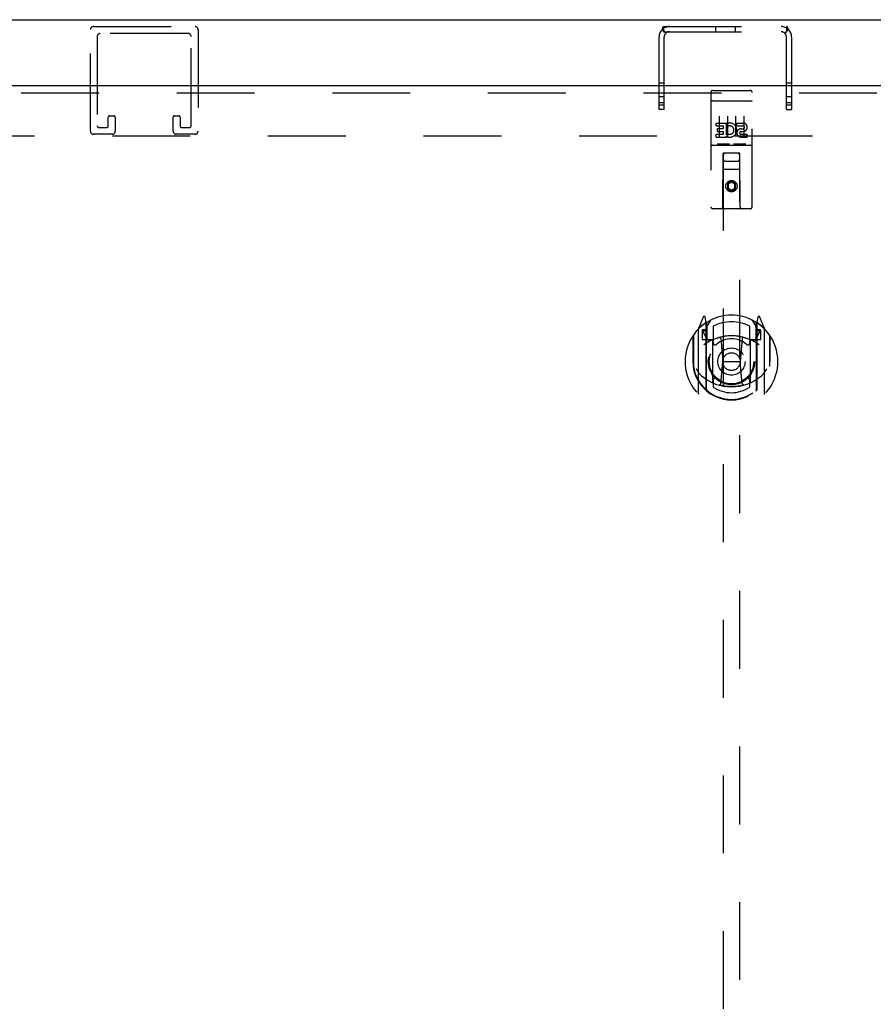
# Model space of a CAD drawing. Header units: inches. Extents: x 0 to 213, y 0 to 138.
# Tile 26 of 50: x 81 to 94, y 67 to 82. Entities that reach past the tile are written whole.
import ezdxf

# ---------------------------------------------------------------- set-up
doc = ezdxf.new("R2010")
doc.units = ezdxf.units.IN
doc.header["$LTSCALE"] = 11.736377
doc.header["$MEASUREMENT"] = 0
doc.linetypes.add('HIDDEN', pattern=[0.2, 0.1, -0.1])
doc.layers.get('0').update_dxf_attribs({"linetype": 'CONTINUOUS'})
doc.layers.add('DEFAULT_2', color=8, linetype='HIDDEN')
doc.layers.add('MASTER_DOOR_ASSEMBLY', color=7, linetype='CONTINUOUS')

msp = doc.modelspace()

# ---------------------------------------------------------------- linework, layer by layer
at = {"color": 3, "linetype": 'Continuous'}
msp.add_line((54.703, 81.898), (101.843, 81.898), dxfattribs=at)
at = {"layer": 'DEFAULT_2', "color": 8, "linetype": 'HIDDEN'}
for p, q in [((81.889, 80.215), (81.889, 81.748)), ((81.935, 81.794), (83.468, 81.794)), ((83.364, 81.69), (82.039, 81.69)), ((83.514, 81.748), (83.514, 80.215)), ((90.514, 81.748), (90.569, 81.693)), ((90.538, 81.716), (90.538, 81.794)), ((90.538, 81.794), (92.397, 81.794)), ((90.538, 81.716), (92.397, 81.716)), ((90.563, 81.698), (90.563, 81.698)), ((91.32, 81.794), (91.32, 81.716)), ((91.616, 81.794), (91.616, 81.716)), ((92.421, 81.748), (92.366, 81.693)), ((92.397, 81.716), (92.397, 81.794)), ((81.993, 81.644), (81.993, 80.296)), ((83.41, 80.296), (83.41, 81.644)), ((90.468, 80.544), (90.468, 81.636)), ((90.546, 80.544), (90.546, 81.636)), ((92.39, 80.544), (92.39, 81.636)), ((92.468, 81.636), (92.468, 80.544)), ((90.546, 80.942), (90.468, 80.942)), ((92.468, 80.942), (92.39, 80.942)), ((90.546, 80.732), (90.468, 80.732)), ((90.546, 80.646), (90.468, 80.646)), ((92.468, 80.732), (92.39, 80.732)), ((92.468, 80.646), (92.39, 80.646)), ((90.546, 80.607), (90.468, 80.607)), ((90.546, 80.544), (90.468, 80.544)), ((92.468, 80.607), (92.39, 80.607)), ((92.39, 80.544), (92.468, 80.544)), ((82.16, 80.296), (82.16, 80.427)), ((82.183, 80.45), (82.241, 80.45)), ((82.264, 80.427), (82.264, 80.215)), ((83.139, 80.215), (83.139, 80.427)), ((83.162, 80.45), (83.22, 80.45)), ((83.243, 80.427), (83.243, 80.296)), ((82.016, 80.273), (82.137, 80.273)), ((83.266, 80.273), (83.387, 80.273)), ((56.401, 80.148), (100.145, 80.148)), ((82.218, 80.169), (81.935, 80.169)), ((83.468, 80.169), (83.185, 80.169))]:
    msp.add_line(p, q, dxfattribs=at)
for points in [[(90.514, 81.748), (90.517, 81.751), (90.519, 81.755), (90.521, 81.759), (90.523, 81.764), (90.524, 81.769)], [(90.524, 81.769), (90.527, 81.778), (90.528, 81.782), (90.529, 81.785), (90.531, 81.788), (90.532, 81.791), (90.534, 81.793), (90.536, 81.794), (90.538, 81.794)], [(90.538, 81.756), (90.538, 81.756), (90.538, 81.757), (90.538, 81.757), (90.538, 81.757), (90.538, 81.756), (90.538, 81.756), (90.538, 81.755), (90.538, 81.754)], [(90.563, 81.698), (90.563, 81.698), (90.563, 81.699), (90.562, 81.7), (90.562, 81.7), (90.561, 81.701), (90.561, 81.702), (90.56, 81.703), (90.559, 81.704), (90.559, 81.705), (90.558, 81.706), (90.558, 81.707), (90.557, 81.708), (90.556, 81.709), (90.556, 81.71), (90.555, 81.711), (90.554, 81.712), (90.554, 81.713), (90.553, 81.714), (90.553, 81.715), (90.552, 81.716), (90.551, 81.718), (90.551, 81.719), (90.55, 81.72), (90.55, 81.721), (90.549, 81.723), (90.548, 81.724), (90.548, 81.725), (90.547, 81.727), (90.546, 81.728), (90.546, 81.73), (90.545, 81.731), (90.545, 81.732), (90.544, 81.734), (90.544, 81.735), (90.543, 81.736), (90.543, 81.738), (90.543, 81.739), (90.542, 81.74), (90.542, 81.741), (90.541, 81.742), (90.541, 81.744), (90.541, 81.745), (90.54, 81.746), (90.54, 81.747), (90.54, 81.748), (90.539, 81.749), (90.539, 81.75), (90.539, 81.751), (90.539, 81.752), (90.539, 81.753), (90.538, 81.754), (90.538, 81.755), (90.538, 81.756), (90.538, 81.756)], [(90.569, 81.693), (90.569, 81.692), (90.568, 81.693), (90.567, 81.694), (90.566, 81.695), (90.564, 81.696), (90.562, 81.698), (90.56, 81.7), (90.558, 81.703), (90.556, 81.705), (90.554, 81.707), (90.551, 81.709), (90.548, 81.712), (90.545, 81.713), (90.543, 81.715), (90.54, 81.716), (90.538, 81.716)], [(90.561, 81.7), (90.562, 81.7), (90.562, 81.699), (90.563, 81.699), (90.563, 81.698), (90.563, 81.698)], [(92.366, 81.693), (92.367, 81.692), (92.368, 81.693), (92.369, 81.694), (92.37, 81.695), (92.371, 81.696), (92.375, 81.7)], [(92.397, 81.757), (92.397, 81.756), (92.397, 81.755), (92.397, 81.755), (92.397, 81.754), (92.397, 81.753), (92.397, 81.752), (92.396, 81.751), (92.396, 81.75), (92.396, 81.749), (92.396, 81.748), (92.395, 81.747), (92.395, 81.746), (92.395, 81.745), (92.395, 81.744), (92.394, 81.743), (92.394, 81.742), (92.394, 81.741), (92.393, 81.74), (92.393, 81.739), (92.393, 81.738), (92.392, 81.737), (92.392, 81.736), (92.391, 81.734), (92.391, 81.733), (92.391, 81.732), (92.39, 81.731), (92.39, 81.73), (92.389, 81.729), (92.389, 81.727), (92.388, 81.726), (92.388, 81.725), (92.387, 81.724), (92.386, 81.722), (92.386, 81.721), (92.385, 81.72), (92.384, 81.718), (92.384, 81.717), (92.383, 81.716), (92.382, 81.714), (92.382, 81.713), (92.381, 81.712), (92.38, 81.711), (92.38, 81.71), (92.379, 81.709), (92.379, 81.708), (92.378, 81.707), (92.377, 81.706), (92.377, 81.705), (92.376, 81.704), (92.376, 81.703), (92.375, 81.702), (92.374, 81.701), (92.374, 81.701), (92.373, 81.7), (92.373, 81.699), (92.372, 81.699), (92.372, 81.698)], [(92.372, 81.698), (92.372, 81.698), (92.372, 81.698), (92.372, 81.698), (92.372, 81.699), (92.373, 81.699), (92.373, 81.7), (92.374, 81.7)], [(92.375, 81.7), (92.377, 81.702), (92.379, 81.705), (92.382, 81.707), (92.385, 81.709), (92.387, 81.712), (92.39, 81.713), (92.393, 81.715), (92.395, 81.716), (92.397, 81.716)], [(92.421, 81.748), (92.419, 81.751), (92.417, 81.754), (92.415, 81.758), (92.414, 81.762), (92.412, 81.766), (92.411, 81.77), (92.41, 81.774), (92.409, 81.778), (92.408, 81.781), (92.407, 81.784), (92.405, 81.787), (92.404, 81.79), (92.403, 81.792), (92.401, 81.793), (92.399, 81.794), (92.397, 81.794)], [(92.398, 81.757), (92.398, 81.757), (92.397, 81.757)], [(92.397, 81.754), (92.397, 81.755), (92.397, 81.756), (92.397, 81.756), (92.397, 81.757), (92.398, 81.757)]]:
    msp.add_lwpolyline(points, dxfattribs=at)
for centre, radius, start, end in [((81.935, 81.748), 0.046, 90, 180), ((82.039, 81.644), 0.046, 90, 180), ((83.364, 81.644), 0.046, 0, 90), ((83.468, 81.748), 0.046, 0, 90), ((90.626, 81.636), 0.158, 90, 180), ((90.626, 81.636), 0.08, 90, 180), ((92.31, 81.636), 0.158, 0, 90), ((92.31, 81.636), 0.08, 0, 90), ((82.183, 80.427), 0.023, 90, 180), ((82.241, 80.427), 0.023, 0, 90), ((83.162, 80.427), 0.023, 90, 180), ((83.22, 80.427), 0.023, 0, 90), ((81.935, 80.215), 0.046, 180, 270), ((82.016, 80.296), 0.023, 180, 270), ((82.137, 80.296), 0.023, 270, 360), ((82.218, 80.215), 0.046, 270, 360), ((83.185, 80.215), 0.046, 180, 270), ((83.266, 80.296), 0.023, 180, 270), ((83.387, 80.296), 0.023, 270, 360), ((83.468, 80.215), 0.046, 270, 360)]:
    msp.add_arc(centre, radius, start, end, dxfattribs=at)
at = {"layer": 'MASTER_DOOR_ASSEMBLY', "color": 3, "linetype": 'Continuous'}
msp.add_line((94.332, 80.898), (55.026, 80.898), dxfattribs=at)
at = {"layer": 'MASTER_DOOR_ASSEMBLY', "color": 8, "linetype": 'HIDDEN'}
for p, q in [((55.026, 80.794), (94.332, 80.794)), ((91.249, 80.802), (91.249, 79.077)), ((91.279, 80.832), (91.844, 80.832)), ((91.874, 79.077), (91.874, 80.802)), ((91.266, 80.674), (91.265, 80.673)), ((91.265, 80.673), (91.265, 80.673)), ((91.267, 80.674), (91.266, 80.674)), ((91.268, 80.674), (91.267, 80.674)), ((91.268, 80.674), (91.268, 80.674)), ((91.269, 80.674), (91.268, 80.674)), ((91.27, 80.674), (91.269, 80.674)), ((91.271, 80.674), (91.27, 80.674)), ((91.272, 80.674), (91.271, 80.674)), ((91.272, 80.674), (91.272, 80.674)), ((91.273, 80.674), (91.272, 80.674)), ((91.274, 80.674), (91.273, 80.674)), ((91.275, 80.674), (91.274, 80.674)), ((91.276, 80.674), (91.275, 80.674)), ((91.277, 80.674), (91.276, 80.674)), ((91.277, 80.674), (91.277, 80.674)), ((91.278, 80.674), (91.277, 80.674)), ((91.278, 80.674), (91.844, 80.674)), ((91.844, 80.674), (91.845, 80.674)), ((91.845, 80.674), (91.845, 80.674)), ((91.845, 80.674), (91.846, 80.674)), ((91.846, 80.674), (91.847, 80.674)), ((91.847, 80.674), (91.848, 80.674)), ((91.848, 80.674), (91.849, 80.674)), ((91.849, 80.674), (91.85, 80.674)), ((91.85, 80.674), (91.85, 80.674)), ((91.85, 80.674), (91.851, 80.674)), ((91.851, 80.674), (91.852, 80.674)), ((91.852, 80.674), (91.853, 80.674)), ((91.853, 80.674), (91.854, 80.674)), ((91.854, 80.674), (91.854, 80.674)), ((91.854, 80.674), (91.855, 80.674)), ((91.855, 80.674), (91.856, 80.674)), ((91.856, 80.674), (91.857, 80.674)), ((91.374, 80.441), (91.374, 80.135)), ((91.499, 80.441), (91.499, 80.135)), ((91.624, 80.441), (91.624, 80.135)), ((91.749, 80.441), (91.749, 80.135)), ((91.329, 80.297), (91.329, 80.339)), ((91.329, 80.339), (91.486, 80.339)), ((91.329, 80.297), (91.443, 80.297)), ((91.351, 80.212), (91.351, 80.255)), ((91.351, 80.255), (91.443, 80.255)), ((91.351, 80.212), (91.443, 80.212)), ((91.443, 80.255), (91.443, 80.297)), ((91.443, 80.169), (91.443, 80.212)), ((91.486, 80.162), (91.486, 80.339)), ((91.51, 80.291), (91.493, 80.33)), ((91.642, 80.297), (91.642, 80.339)), ((91.642, 80.339), (91.734, 80.339)), ((91.642, 80.297), (91.734, 80.297)), ((91.702, 80.212), (91.748, 80.212)), ((91.706, 80.253), (91.734, 80.253)), ((91.329, 80.126), (91.329, 80.169)), ((91.329, 80.169), (91.443, 80.169)), ((91.329, 80.126), (91.486, 80.126)), ((91.486, 80.162), (91.499, 80.18)), ((91.486, 80.126), (91.486, 80.139)), ((91.489, 80.137), (91.486, 80.139)), ((91.706, 80.169), (91.798, 80.169)), ((91.706, 80.126), (91.798, 80.126)), ((91.798, 80.126), (91.798, 80.169)), ((91.279, 80.004), (91.844, 80.004)), ((91.522, 80.02), (91.35, 80.02)), ((91.772, 80.02), (91.6, 80.02)), ((91.431, 79.077), (91.435, 79.887)), ((91.436, 79.887), (91.435, 79.887)), ((91.436, 79.887), (91.436, 48.635)), ((91.686, 79.887), (91.436, 79.887)), ((91.476, 79.762), (91.646, 79.762)), ((91.686, 48.635), (91.686, 79.887)), ((91.688, 79.887), (91.686, 79.887)), ((91.691, 79.077), (91.688, 79.887)), ((91.689, 79.637), (91.434, 79.637)), ((91.561, 79.459), (91.499, 79.423)), ((91.561, 79.459), (91.561, 79.448)), ((91.624, 79.423), (91.561, 79.459)), ((91.499, 79.423), (91.499, 79.351)), ((91.499, 79.423), (91.509, 79.417)), ((91.499, 79.351), (91.509, 79.357)), ((91.499, 79.351), (91.561, 79.315)), ((91.561, 79.448), (91.509, 79.417)), ((91.509, 79.417), (91.509, 79.357)), ((91.509, 79.357), (91.561, 79.326)), ((91.614, 79.417), (91.561, 79.448)), ((91.561, 79.326), (91.614, 79.357)), ((91.561, 79.315), (91.624, 79.351)), ((91.561, 79.315), (91.561, 79.326)), ((91.624, 79.423), (91.614, 79.417)), ((91.614, 79.357), (91.614, 79.417)), ((91.624, 79.351), (91.614, 79.357)), ((91.624, 79.351), (91.624, 79.423)), ((91.844, 79.047), (91.279, 79.047)), ((91.136, 77.413), (91.066, 77.238)), ((91.179, 77.329), (91.165, 77.41)), ((91.958, 77.41), (91.944, 77.329)), ((92.057, 77.238), (91.987, 77.413)), ((91.158, 77.313), (91.157, 77.313)), ((91.157, 77.313), (91.157, 77.313)), ((91.157, 77.313), (91.157, 77.313)), ((91.179, 76.313), (91.179, 77.329)), ((91.186, 77.262), (91.256, 77.371)), ((91.186, 76.318), (91.186, 77.321)), ((91.189, 77.297), (91.189, 77.089)), ((91.286, 77.275), (91.286, 77.022)), ((91.836, 77.022), (91.836, 77.275)), ((91.866, 77.371), (91.936, 77.262)), ((91.934, 77.089), (91.934, 77.297)), ((91.936, 76.318), (91.936, 77.321)), ((91.944, 77.329), (91.944, 76.313)), ((91.965, 77.313), (91.961, 77.316)), ((90.979, 77.131), (90.979, 76.743)), ((90.986, 77.134), (90.986, 76.677)), ((91.061, 77.227), (91.061, 76.26)), ((91.119, 77.222), (91.119, 77.072)), ((91.179, 77.222), (91.119, 77.222)), ((91.127, 77.195), (91.156, 77.149)), ((91.186, 77.202), (91.131, 77.202)), ((91.398, 77.087), (91.429, 76.743)), ((91.724, 77.087), (91.694, 76.743)), ((91.991, 77.202), (91.936, 77.202)), ((92.004, 77.222), (91.944, 77.222)), ((91.966, 77.149), (91.995, 77.195)), ((92.004, 77.072), (92.004, 77.222)), ((92.061, 76.26), (92.061, 77.227)), ((92.136, 77.134), (92.136, 76.677)), ((92.144, 76.743), (92.144, 77.131)), ((91.119, 77.072), (91.179, 77.072)), ((91.279, 77.071), (91.206, 77.071)), ((91.209, 77.069), (91.275, 77.069)), ((91.279, 76.43), (91.279, 77.061)), ((91.916, 77.071), (91.844, 77.071)), ((91.844, 77.061), (91.844, 76.43)), ((91.848, 77.069), (91.914, 77.069)), ((91.944, 77.072), (92.004, 77.072)), ((90.979, 76.743), (90.994, 76.743)), ((90.986, 76.677), (90.986, 76.674)), ((91.399, 76.404), (91.429, 76.743)), ((91.429, 76.743), (91.694, 76.743)), ((91.724, 76.404), (91.694, 76.743)), ((92.144, 76.743), (92.129, 76.743)), ((92.136, 76.677), (92.136, 76.674)), ((91.286, 76.461), (91.286, 76.358)), ((91.836, 76.358), (91.836, 76.461))]:
    msp.add_line(p, q, dxfattribs=at)
for points in [[(91.265, 80.673), (91.264, 80.673), (91.264, 80.673), (91.263, 80.673), (91.263, 80.673), (91.263, 80.673), (91.262, 80.673), (91.262, 80.673), (91.262, 80.673), (91.261, 80.673), (91.261, 80.673), (91.261, 80.673), (91.26, 80.673), (91.26, 80.673), (91.26, 80.673), (91.259, 80.672), (91.259, 80.672), (91.259, 80.672), (91.258, 80.672), (91.258, 80.672), (91.258, 80.672), (91.258, 80.672), (91.257, 80.672), (91.257, 80.672), (91.257, 80.672), (91.256, 80.672), (91.256, 80.672), (91.256, 80.672), (91.256, 80.672), (91.255, 80.671), (91.255, 80.671), (91.255, 80.671), (91.255, 80.671), (91.254, 80.671), (91.254, 80.671), (91.254, 80.671), (91.254, 80.671), (91.253, 80.671), (91.253, 80.671), (91.253, 80.671), (91.253, 80.67), (91.252, 80.67), (91.252, 80.67), (91.252, 80.67), (91.252, 80.67), (91.252, 80.67), (91.252, 80.67), (91.251, 80.67), (91.251, 80.67), (91.251, 80.67), (91.251, 80.67), (91.251, 80.669), (91.251, 80.669), (91.25, 80.669), (91.25, 80.669), (91.25, 80.669), (91.25, 80.669), (91.25, 80.669), (91.25, 80.669), (91.25, 80.669), (91.25, 80.669), (91.249, 80.668), (91.249, 80.668), (91.249, 80.668), (91.249, 80.668), (91.249, 80.668), (91.249, 80.668), (91.249, 80.668), (91.249, 80.668), (91.249, 80.668), (91.249, 80.668), (91.249, 80.667), (91.249, 80.667), (91.249, 80.667), (91.249, 80.667), (91.249, 80.667), (91.249, 80.667), (91.249, 80.667)], [(91.857, 80.674), (91.858, 80.673), (91.858, 80.673), (91.858, 80.673), (91.859, 80.673), (91.859, 80.673), (91.859, 80.673), (91.86, 80.673), (91.86, 80.673), (91.86, 80.673), (91.861, 80.673), (91.861, 80.673), (91.861, 80.673), (91.862, 80.673), (91.862, 80.673), (91.862, 80.673), (91.863, 80.673), (91.863, 80.672), (91.863, 80.672), (91.864, 80.672), (91.864, 80.672), (91.864, 80.672), (91.865, 80.672), (91.865, 80.672), (91.865, 80.672), (91.866, 80.672), (91.866, 80.672), (91.866, 80.672), (91.866, 80.672), (91.867, 80.672), (91.867, 80.672), (91.867, 80.671), (91.867, 80.671), (91.868, 80.671), (91.868, 80.671), (91.868, 80.671), (91.868, 80.671), (91.869, 80.671), (91.869, 80.671), (91.869, 80.671), (91.869, 80.671), (91.87, 80.671), (91.87, 80.67), (91.87, 80.67), (91.87, 80.67), (91.87, 80.67), (91.871, 80.67), (91.871, 80.67), (91.871, 80.67), (91.871, 80.67), (91.871, 80.67), (91.871, 80.67), (91.872, 80.67), (91.872, 80.669), (91.872, 80.669), (91.872, 80.669), (91.872, 80.669), (91.872, 80.669), (91.872, 80.669), (91.873, 80.669), (91.873, 80.669), (91.873, 80.669), (91.873, 80.669), (91.873, 80.668), (91.873, 80.668), (91.873, 80.668), (91.873, 80.668), (91.873, 80.668), (91.873, 80.668), (91.873, 80.668), (91.873, 80.668), (91.874, 80.668), (91.874, 80.668), (91.874, 80.667), (91.874, 80.667), (91.874, 80.667), (91.874, 80.667), (91.874, 80.667), (91.874, 80.667), (91.874, 80.667)], [(91.35, 80.02), (91.35, 80.02), (91.35, 80.02), (91.35, 80.02), (91.349, 80.02), (91.349, 80.02), (91.349, 80.02), (91.349, 80.02), (91.349, 80.02), (91.349, 80.02), (91.348, 80.02), (91.348, 80.02), (91.348, 80.02), (91.348, 80.02), (91.348, 80.02), (91.347, 80.02), (91.347, 80.02), (91.347, 80.02), (91.347, 80.02), (91.347, 80.02), (91.347, 80.021), (91.347, 80.021), (91.346, 80.021), (91.346, 80.021), (91.346, 80.021), (91.346, 80.021), (91.346, 80.021), (91.346, 80.021), (91.346, 80.021), (91.345, 80.021), (91.345, 80.021), (91.345, 80.021), (91.345, 80.021), (91.345, 80.021), (91.345, 80.021), (91.345, 80.021), (91.345, 80.021), (91.345, 80.021), (91.344, 80.021), (91.344, 80.021), (91.344, 80.021), (91.344, 80.021), (91.344, 80.021), (91.344, 80.021), (91.344, 80.021), (91.344, 80.021), (91.344, 80.021)], [(91.529, 80.021), (91.529, 80.021), (91.529, 80.021), (91.528, 80.021), (91.528, 80.021), (91.528, 80.021), (91.528, 80.021), (91.528, 80.021), (91.528, 80.021), (91.528, 80.021), (91.528, 80.021), (91.528, 80.021), (91.528, 80.021), (91.527, 80.021), (91.527, 80.021), (91.527, 80.021), (91.527, 80.021), (91.527, 80.021), (91.527, 80.021), (91.527, 80.021), (91.527, 80.021), (91.526, 80.021), (91.526, 80.021), (91.526, 80.021), (91.526, 80.021), (91.526, 80.021), (91.526, 80.021), (91.526, 80.02), (91.525, 80.02), (91.525, 80.02), (91.525, 80.02), (91.525, 80.02), (91.525, 80.02), (91.525, 80.02), (91.524, 80.02), (91.524, 80.02), (91.524, 80.02), (91.524, 80.02), (91.524, 80.02), (91.524, 80.02), (91.523, 80.02), (91.523, 80.02), (91.523, 80.02), (91.523, 80.02), (91.523, 80.02), (91.522, 80.02)], [(91.6, 80.02), (91.6, 80.02), (91.6, 80.02), (91.6, 80.02), (91.599, 80.02), (91.599, 80.02), (91.599, 80.02), (91.599, 80.02), (91.599, 80.02), (91.599, 80.02), (91.598, 80.02), (91.598, 80.02), (91.598, 80.02), (91.598, 80.02), (91.598, 80.02), (91.597, 80.02), (91.597, 80.02), (91.597, 80.02), (91.597, 80.02), (91.597, 80.02), (91.597, 80.021), (91.597, 80.021), (91.596, 80.021), (91.596, 80.021), (91.596, 80.021), (91.596, 80.021), (91.596, 80.021), (91.596, 80.021), (91.596, 80.021), (91.595, 80.021), (91.595, 80.021), (91.595, 80.021), (91.595, 80.021), (91.595, 80.021), (91.595, 80.021), (91.595, 80.021), (91.595, 80.021), (91.595, 80.021), (91.594, 80.021), (91.594, 80.021), (91.594, 80.021), (91.594, 80.021), (91.594, 80.021), (91.594, 80.021), (91.594, 80.021), (91.594, 80.021), (91.594, 80.021)], [(91.779, 80.021), (91.779, 80.021), (91.779, 80.021), (91.778, 80.021), (91.778, 80.021), (91.778, 80.021), (91.778, 80.021), (91.778, 80.021), (91.778, 80.021), (91.778, 80.021), (91.778, 80.021), (91.778, 80.021), (91.778, 80.021), (91.777, 80.021), (91.777, 80.021), (91.777, 80.021), (91.777, 80.021), (91.777, 80.021), (91.777, 80.021), (91.777, 80.021), (91.777, 80.021), (91.776, 80.021), (91.776, 80.021), (91.776, 80.021), (91.776, 80.021), (91.776, 80.021), (91.776, 80.021), (91.776, 80.02), (91.775, 80.02), (91.775, 80.02), (91.775, 80.02), (91.775, 80.02), (91.775, 80.02), (91.775, 80.02), (91.774, 80.02), (91.774, 80.02), (91.774, 80.02), (91.774, 80.02), (91.774, 80.02), (91.774, 80.02), (91.773, 80.02), (91.773, 80.02), (91.773, 80.02), (91.773, 80.02), (91.773, 80.02), (91.772, 80.02)], [(91.029, 76.63), (91.032, 76.625), (91.035, 76.62), (91.038, 76.615), (91.041, 76.61), (91.044, 76.606), (91.046, 76.601), (91.049, 76.597), (91.052, 76.593), (91.054, 76.59), (91.057, 76.586), (91.059, 76.583), (91.061, 76.579), (91.064, 76.576), (91.066, 76.573), (91.068, 76.57), (91.071, 76.567), (91.073, 76.564), (91.075, 76.562), (91.077, 76.559), (91.079, 76.557), (91.081, 76.554), (91.083, 76.552), (91.085, 76.55), (91.087, 76.548), (91.089, 76.546), (91.09, 76.544), (91.092, 76.542), (91.094, 76.54), (91.096, 76.539), (91.097, 76.537), (91.099, 76.535), (91.101, 76.534), (91.102, 76.532), (91.104, 76.531), (91.105, 76.53), (91.107, 76.528)], [(92.016, 76.528), (92.017, 76.53), (92.019, 76.531), (92.02, 76.532), (92.022, 76.534), (92.023, 76.535), (92.025, 76.537), (92.027, 76.539), (92.028, 76.54), (92.03, 76.542), (92.032, 76.544), (92.034, 76.546), (92.036, 76.548), (92.038, 76.55), (92.04, 76.552), (92.041, 76.554), (92.044, 76.557), (92.046, 76.559), (92.048, 76.562), (92.05, 76.564), (92.052, 76.567), (92.054, 76.57), (92.056, 76.573), (92.059, 76.576), (92.061, 76.579), (92.063, 76.583), (92.066, 76.586), (92.068, 76.59), (92.071, 76.593), (92.074, 76.597), (92.076, 76.601), (92.079, 76.606), (92.082, 76.61), (92.085, 76.615), (92.088, 76.62), (92.091, 76.625), (92.094, 76.63)], [(91.749, 76.386), (91.744, 76.385), (91.738, 76.384), (91.733, 76.382), (91.728, 76.381), (91.722, 76.379), (91.717, 76.378), (91.711, 76.377), (91.706, 76.376), (91.7, 76.375), (91.695, 76.374), (91.689, 76.373), (91.684, 76.372), (91.678, 76.371), (91.673, 76.37), (91.667, 76.369), (91.662, 76.368), (91.656, 76.367), (91.651, 76.366), (91.645, 76.366), (91.639, 76.365), (91.634, 76.365), (91.628, 76.364), (91.623, 76.363), (91.617, 76.363), (91.612, 76.363), (91.606, 76.362), (91.6, 76.362), (91.595, 76.362), (91.589, 76.361), (91.584, 76.361), (91.578, 76.361), (91.572, 76.361), (91.567, 76.361), (91.561, 76.361), (91.556, 76.361), (91.55, 76.361), (91.544, 76.361), (91.539, 76.361), (91.533, 76.361), (91.528, 76.362), (91.522, 76.362), (91.516, 76.362), (91.511, 76.363), (91.505, 76.363), (91.5, 76.363), (91.494, 76.364), (91.489, 76.365), (91.483, 76.365), (91.477, 76.366), (91.472, 76.366), (91.466, 76.367), (91.461, 76.368), (91.455, 76.369), (91.45, 76.37), (91.444, 76.371), (91.439, 76.372), (91.433, 76.373), (91.428, 76.374), (91.422, 76.375), (91.417, 76.376), (91.411, 76.377), (91.406, 76.378), (91.4, 76.379), (91.395, 76.381), (91.39, 76.382), (91.384, 76.384), (91.379, 76.385), (91.373, 76.386)]]:
    msp.add_lwpolyline(points, dxfattribs=at)
for centre, radius in [((91.561, 79.387), 0.085), ((91.561, 79.387), 0.0845), ((91.561, 76.741), 0.35), ((91.561, 76.741), 0.335), ((91.561, 76.741), 0.205), ((91.561, 76.741), 0.133)]:
    msp.add_circle(centre, radius, dxfattribs=at)
for centre, radius, start, end in [((91.279, 80.802), 0.03, 90, 180), ((91.844, 80.802), 0.03, 0, 90), ((91.535, 80.233), 0.107, 244.2636, 113.4027), ((91.535, 80.233), 0.0639, 234.8895, 113.4026), ((91.706, 80.19), 0.0635, 90, 270), ((91.706, 80.191), 0.0219, 100.307, 270), ((91.734, 80.275), 0.0644, 282.2995, 90.0775), ((91.734, 80.275), 0.0219, 269.9011, 90), ((91.279, 79.974), 0.03, 90, 180), ((91.844, 79.974), 0.03, 0, 90), ((91.476, 79.847), 0.04, 90, 180), ((91.476, 79.802), 0.04, 180, 270), ((91.646, 79.847), 0.04, 0, 90), ((91.646, 79.802), 0.04, 270, 360), ((91.279, 79.077), 0.03, 180, 270), ((91.401, 79.077), 0.03, 270, 360), ((91.721, 79.077), 0.03, 180, 270), ((91.844, 79.077), 0.03, 270, 360), ((91.561, 76.741), 0.7, 35.2961, 144.7039), ((91.15, 77.407), 0.015, 10, 158.1959), ((91.973, 77.407), 0.015, 21.8041, 170), ((91.561, 76.743), 0.7, 125.5126, 54.4874), ((91.076, 77.227), 0.015, 135.0748, 180), ((91.166, 77.297), 0.02, 0, 125.5126), ((91.169, 77.297), 0.02, 0, 125.2543), ((91.206, 77.321), 0.02, 121.4688, 179.9992), ((91.561, 76.741), 0.6, 62.7204, 117.2796), ((91.916, 77.321), 0.02, 0, 58.5295), ((91.954, 77.297), 0.02, 54.7457, 180), ((91.956, 77.297), 0.02, 54.4874, 180), ((92.046, 77.227), 0.015, 0, 44.9252), ((91.006, 77.134), 0.02, 144.7039, 180), ((91.131, 77.197), 0.005, 90, 212.6792), ((91.561, 76.431), 0.7, 53.2319, 126.7681), ((90.998, 77.047), 0.188, 0, 32.6792), ((91.206, 77.091), 0.02, 180, 270), ((91.209, 77.089), 0.02, 180, 270), ((91.561, 76.429), 0.7, 66.536, 113.464), ((91.561, 76.741), 0.343, 48.8739, 131.1261), ((91.378, 77.086), 0.02, 5.0796, 105.6131), ((91.744, 77.086), 0.02, 74.3869, 174.9204), ((91.914, 77.089), 0.02, 270, 360), ((91.916, 77.091), 0.02, 270, 360), ((92.124, 77.047), 0.188, 147.3208, 180), ((91.991, 77.197), 0.005, 327.3208, 90), ((92.116, 77.134), 0.02, 0, 35.2961), ((91.275, 77.089), 0.02, 270, 293.464), ((91.294, 77.061), 0.015, 112.9863, 180), ((91.316, 77.022), 0.03, 180, 311.1261), ((91.806, 77.022), 0.03, 228.8739, 360), ((91.829, 77.061), 0.015, 0, 67.0137), ((91.848, 77.089), 0.02, 246.536, 270), ((91.561, 76.746), 0.583, 180.2464, 359.7536), ((91.006, 76.677), 0.02, 180, 187.6622), ((91.561, 76.751), 0.58, 187.6622, 352.3378), ((92.116, 76.677), 0.02, 352.3378, 360), ((91.561, 77.061), 0.7, 229.529, 310.471), ((91.316, 76.461), 0.03, 48.8739, 180), ((91.806, 76.461), 0.03, 0, 131.1261), ((91.294, 76.43), 0.015, 180, 247.0137), ((91.561, 76.751), 0.48, 235.0461, 304.9539), ((91.561, 76.741), 0.343, 228.8739, 311.1261), ((91.379, 76.406), 0.02, 254.4248, 354.9204), ((91.744, 76.406), 0.02, 185.0796, 285.5752), ((91.829, 76.43), 0.015, 292.9863, 360), ((91.076, 76.26), 0.015, 180, 224.9252), ((91.194, 76.313), 0.015, 180, 229.6413), ((91.206, 76.318), 0.02, 180, 230.6594), ((91.916, 76.318), 0.02, 309.3378, 359.9984), ((91.929, 76.313), 0.015, 310.3587, 360), ((92.046, 76.26), 0.015, 315.0748, 360)]:
    msp.add_arc(centre, radius, start, end, dxfattribs=at)

doc.saveas('drawing.dxf')
